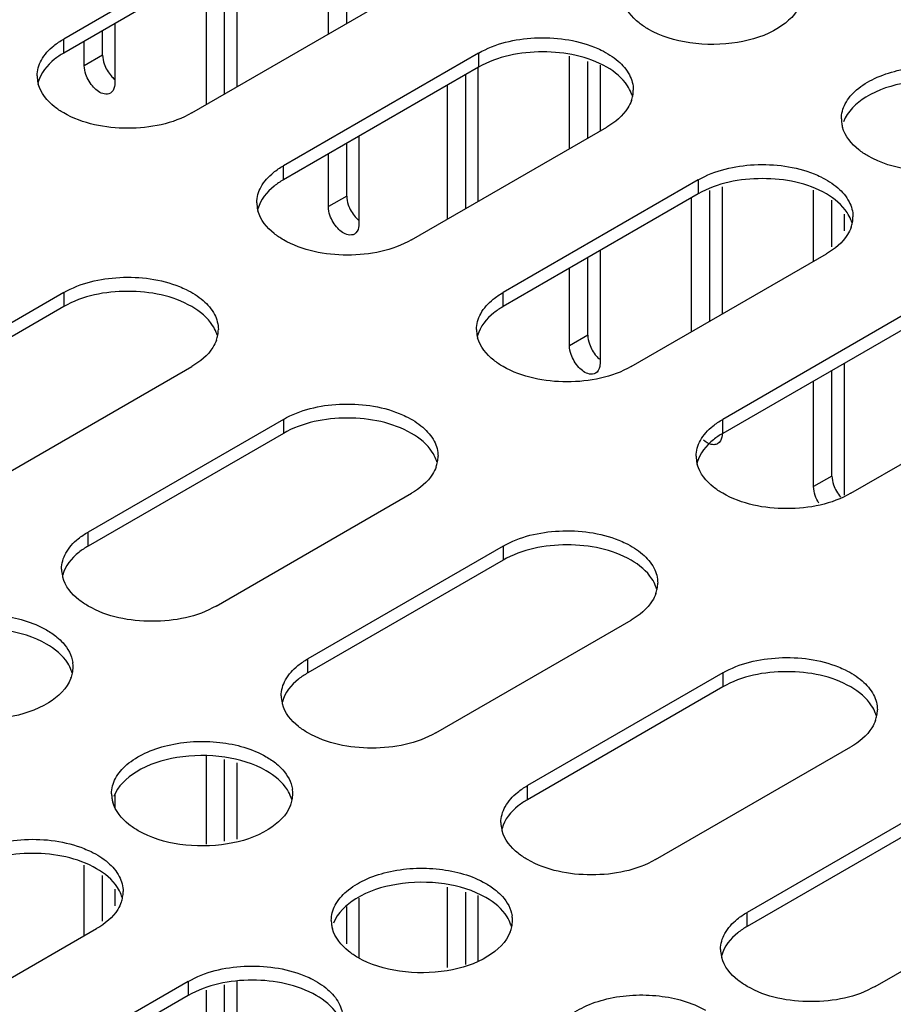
# Model space of a CAD drawing. Header units: millimetres. Extents: x 96 to 741, y 276 to 892.
# Tile 34 of 40: x 435 to 485, y 683 to 740. Entities that reach past the tile are written whole.
import ezdxf

# ---------------------------------------------------------------- set-up
doc = ezdxf.new("R2010")
doc.units = ezdxf.units.MM
doc.header["$LTSCALE"] = 75.983159
doc.layers.get('0').update_dxf_attribs({"linetype": 'CONTINUOUS'})

msp = doc.modelspace()

# ---------------------------------------------------------------- linework, layer by layer
at = {"color": 7}
for p, q in [((448.498, 745.221), (437.185, 738.689)), ((452.522, 738.971), (452.522, 745.255)), ((453.582, 739.583), (453.582, 745.092)), ((448.498, 744.404), (437.185, 737.872)), ((447.218, 743.665), (447.218, 735.909)), ((446.511, 735.5), (446.511, 743.257)), ((445.45, 734.888), (445.45, 742.645)), ((444.609, 734.402), (455.923, 740.934)), ((439.44, 737.752), (439.44, 739.175)), ((440.147, 739.583), (440.147, 736.119)), ((437.185, 737.872), (437.185, 738.689)), ((438.379, 737.14), (438.379, 738.562)), ((439.44, 737.752), (438.379, 737.14)), ((461.226, 737.873), (449.913, 731.341)), ((461.226, 737.873), (461.226, 737.056)), ((466.494, 732.341), (466.494, 737.69)), ((467.554, 732.953), (467.554, 737.378)), ((461.226, 737.056), (449.913, 730.524)), ((461.19, 737.056), (461.19, 729.279)), ((468.261, 737.17), (468.261, 733.361)), ((460.483, 728.87), (460.483, 736.627)), ((459.423, 728.258), (459.423, 736.015)), ((457.337, 727.054), (468.651, 733.586)), ((454.289, 733.051), (454.289, 727.954)), ((453.582, 729.587), (453.582, 732.643)), ((452.522, 728.975), (452.522, 732.03)), ((449.913, 730.524), (449.913, 731.341)), ((473.954, 730.524), (462.641, 723.992)), ((473.954, 730.524), (473.954, 729.708)), ((475.333, 730.113), (475.333, 722.747)), ((480.636, 725.809), (480.636, 729.926)), ((453.582, 729.587), (452.522, 728.975)), ((473.954, 729.708), (462.641, 723.176)), ((473.565, 721.726), (473.565, 729.483)), ((474.625, 722.339), (474.625, 729.905)), ((481.697, 726.634), (481.697, 729.347)), ((482.404, 728.546), (482.404, 727.564)), ((467.554, 721.521), (467.554, 726.013)), ((468.261, 726.421), (468.261, 719.888)), ((470.065, 719.706), (481.379, 726.238)), ((466.494, 720.908), (466.494, 725.4)), ((437.185, 723.992), (425.871, 717.46)), ((437.185, 723.992), (437.185, 723.176)), ((462.641, 723.176), (462.641, 723.992)), ((437.185, 723.176), (425.871, 716.644)), ((486.682, 723.176), (475.369, 716.644)), ((486.682, 722.359), (475.369, 715.827)), ((467.554, 721.521), (466.494, 720.908)), ((433.296, 713.174), (444.609, 719.706)), ((482.404, 719.889), (482.404, 712.243)), ((481.697, 713.356), (481.697, 719.481)), ((480.636, 712.743), (480.636, 718.869)), ((482.793, 712.357), (494.107, 718.889)), ((449.913, 716.644), (438.599, 710.112)), ((449.913, 716.644), (449.913, 715.827)), ((475.369, 715.827), (475.369, 716.644)), ((449.913, 715.827), (438.599, 709.295)), ((481.697, 713.356), (480.636, 712.743)), ((446.024, 705.825), (457.337, 712.357)), ((438.599, 709.295), (438.599, 710.112)), ((462.641, 709.296), (451.327, 702.764)), ((462.641, 709.296), (462.641, 708.479)), ((462.641, 708.479), (451.327, 701.947)), ((458.752, 698.477), (470.065, 705.009)), ((451.327, 701.947), (451.327, 702.764)), ((475.369, 701.947), (464.055, 695.415)), ((475.369, 701.947), (475.369, 701.131)), ((475.369, 701.131), (464.055, 694.599)), ((471.48, 691.129), (482.793, 697.661)), ((445.45, 692.029), (445.45, 697.117)), ((446.511, 692.197), (446.511, 696.921)), ((447.218, 696.731), (447.218, 692.309)), ((464.055, 694.599), (464.055, 695.415)), ((440.147, 694.946), (440.147, 694.129)), ((488.097, 694.599), (476.783, 688.067)), ((488.097, 693.782), (476.783, 687.25)), ((438.379, 686.715), (438.379, 690.808)), ((439.44, 687.56), (439.44, 690.206)), ((484.208, 683.78), (495.521, 690.312)), ((440.147, 689.404), (440.147, 688.455)), ((459.423, 684.878), (459.423, 689.523)), ((454.289, 688.896), (454.289, 685.454)), ((460.483, 685.045), (460.483, 689.238)), ((461.19, 689.048), (461.19, 685.251)), ((453.582, 686.253), (453.582, 688.405)), ((476.783, 687.25), (476.783, 688.067)), ((427.78, 680.596), (439.094, 687.128)), ((444.397, 684.066), (433.084, 677.534)), ((444.397, 684.066), (444.397, 683.25)), ((446.511, 679.781), (446.511, 683.871)), ((447.218, 684.079), (447.218, 678.148)), ((444.397, 683.25), (433.084, 676.718)), ((445.45, 679.168), (445.45, 683.559))]:
    msp.add_line(p, q, dxfattribs=at)
for centre, radius, start, end in [((437.439, 736.548), 1.792, 180.0698, 193.2579), ((437.497, 735.714), 1.851, 164.7304, 166.7648), ((437.497, 736.561), 1.851, 193.2345, 195.2704), ((468.421, 735.729), 1.768, 349.3267, 0.01), ((468.261, 734.875), 1.932, 15.9432, 20.6956), ((468.31, 735.752), 1.881, 340.4459, 349.2652), ((484.007, 734.055), 1.761, 179.9732, 188.4841), ((484.071, 734.065), 1.826, 188.5216, 195.6698), ((450.167, 729.2), 1.792, 180.0698, 193.2579), ((450.225, 728.366), 1.851, 164.7304, 166.7648), ((450.225, 729.212), 1.851, 193.2345, 195.2704), ((480.989, 727.527), 1.932, 15.9432, 20.6956), ((481.149, 728.381), 1.768, 349.3267, 0.01), ((481.038, 728.404), 1.881, 340.4459, 349.2652), ((444.219, 720.995), 1.932, 15.9432, 20.6956), ((444.268, 721.872), 1.881, 340.4459, 349.2652), ((444.379, 721.849), 1.768, 349.3267, 0.01), ((462.895, 721.851), 1.792, 180.0698, 193.2579), ((462.953, 721.018), 1.851, 164.7304, 166.7648), ((462.953, 721.864), 1.851, 193.2345, 195.2704), ((456.947, 713.646), 1.932, 15.9432, 20.6956), ((456.996, 714.523), 1.881, 340.4459, 349.2652), ((457.107, 714.5), 1.768, 349.3267, 0.01), ((475.623, 714.503), 1.792, 180.0698, 193.2579), ((475.681, 713.669), 1.851, 164.7304, 166.7648), ((475.681, 714.516), 1.851, 193.2345, 195.2704), ((438.854, 707.971), 1.792, 180.0698, 193.2579), ((438.911, 707.137), 1.851, 164.7304, 166.7648), ((438.911, 707.984), 1.851, 193.2345, 195.2704), ((469.835, 707.152), 1.768, 349.3267, 0.01), ((469.675, 706.298), 1.932, 15.9432, 20.6956), ((469.724, 707.175), 1.881, 340.4459, 349.2652), ((435.971, 702.295), 1.761, 359.9732, 8.4841), ((435.814, 701.442), 1.923, 15.376, 19.4961), ((435.943, 702.297), 1.789, 348.1452, 359.8996), ((435.825, 702.324), 1.91, 338.8851, 348.1025), ((451.582, 700.623), 1.792, 180.0698, 193.2579), ((451.639, 699.789), 1.851, 164.7304, 166.7648), ((451.639, 700.635), 1.851, 193.2345, 195.2704), ((482.563, 699.804), 1.768, 349.3267, 0.01), ((482.403, 698.95), 1.932, 15.9432, 20.6956), ((482.452, 699.827), 1.881, 340.4459, 349.2652), ((448.699, 694.947), 1.761, 359.9732, 8.4841), ((441.722, 694.945), 1.761, 179.9732, 188.4841), ((441.786, 694.956), 1.826, 188.5216, 195.6698), ((448.553, 694.975), 1.91, 338.8851, 348.1025), ((448.542, 694.094), 1.923, 15.376, 19.4961), ((448.671, 694.949), 1.789, 348.1452, 359.8996), ((464.31, 693.274), 1.792, 180.0698, 193.2579), ((464.367, 692.441), 1.851, 164.7304, 166.7648), ((464.367, 693.287), 1.851, 193.2345, 195.2704), ((438.704, 688.417), 1.932, 15.9432, 20.6956), ((438.753, 689.294), 1.881, 340.4459, 349.2652), ((438.864, 689.271), 1.768, 349.3267, 0.01), ((461.427, 687.598), 1.761, 359.9732, 8.4841), ((454.45, 687.597), 1.761, 179.9732, 188.4841), ((454.514, 687.607), 1.826, 188.5216, 195.6698), ((461.281, 687.627), 1.91, 338.8851, 348.1025), ((461.27, 686.746), 1.923, 15.376, 19.4961), ((461.399, 687.601), 1.789, 348.1452, 359.8996), ((477.038, 685.926), 1.792, 180.0698, 193.2579), ((477.095, 685.092), 1.851, 164.7304, 166.7648), ((477.095, 685.939), 1.851, 193.2345, 195.2704)]:
    msp.add_arc(centre, radius, start, end, dxfattribs=at)
for points, knots in [([(471.055, 739.261), (470.87, 739.367), (470.25, 739.778), (469.729, 740.406), (469.584, 740.921)], [0, 0, 0, 0, 0.285617, 1, 1, 1, 1]), ([(479.892, 740.745), (479.662, 740.148), (478.488, 739.065), (476.166, 738.355), (473.53, 738.322), (471.787, 738.838), (471.055, 739.261)], [0, 0, 0, 0, 0.197111, 0.454661, 0.739438, 1, 1, 1, 1]), ([(461.226, 737.873), (462.196, 738.433), (464.515, 738.958), (466.85, 738.653), (467.933, 738.219)], [0, 0, 0, 0, 0.489694, 1, 1, 1, 1]), ([(435.647, 736.546), (435.647, 736.863), (435.849, 737.553), (436.329, 738.066), (436.613, 738.298)], [0, 0, 0, 0, 0.46369, 1, 1, 1, 1]), ([(468.651, 737.056), (467.549, 737.692), (464.939, 738.195), (462.328, 737.692), (461.226, 737.056)], [0, 0, 0, 0, 0.500001, 1, 1, 1, 1]), ([(467.933, 738.219), (468.065, 738.166), (468.552, 737.951), (469.012, 737.666), (469.306, 737.411)], [0, 0, 0, 0, 0.267796, 1, 1, 1, 1]), ([(437.185, 737.872), (436.998, 737.765), (436.375, 737.352), (435.853, 736.72), (435.711, 736.202)], [0, 0, 0, 0, 0.286033, 1, 1, 1, 1]), ([(469.306, 737.411), (469.568, 737.184), (470.007, 736.685), (470.188, 736.032), (470.188, 735.729)], [0, 0, 0, 0, 0.533556, 1, 1, 1, 1]), ([(439.53, 737.251), (439.618, 736.993), (439.804, 736.672), (440.058, 736.419), (440.124, 736.363)], [0, 0, 0, 0, 0.759178, 1, 1, 1, 1]), ([(470.068, 735.558), (470.013, 735.703), (469.691, 736.326), (469.119, 736.786), (468.651, 737.056)], [0, 0, 0, 0, 0.222938, 1, 1, 1, 1]), ([(482.245, 734.056), (482.246, 734.358), (482.428, 735.014), (483.142, 735.826), (484.196, 736.468), (485.999, 737.069), (488.454, 737.193), (490.395, 736.668), (491.208, 736.199)], [0, 0, 0, 0, 0.087136, 0.186849, 0.304529, 0.438665, 0.730081, 1, 1, 1, 1]), ([(439.888, 735.547), (439.785, 735.487), (439.388, 735.466), (438.845, 735.898), (438.565, 736.361), (438.471, 736.635)], [0, 0, 0, 0, 0.182801, 0.554614, 1, 1, 1, 1]), ([(491.208, 735.382), (490.475, 735.805), (488.731, 736.321), (486.093, 736.287), (483.771, 735.577), (482.598, 734.491), (482.369, 733.894)], [0, 0, 0, 0, 0.260617, 0.545433, 0.802971, 1, 1, 1, 1]), ([(437.185, 734.402), (436.998, 734.51), (436.375, 734.923), (435.853, 735.555), (435.711, 736.073)], [0, 0, 0, 0, 0.286033, 1, 1, 1, 1]), ([(440.147, 736.119), (440.147, 736.056), (440.133, 735.845), (440.019, 735.623), (439.888, 735.547)], [0, 0, 0, 0, 0.294564, 1, 1, 1, 1]), ([(470.082, 735.122), (470.03, 734.974), (469.711, 734.333), (469.128, 733.861), (468.651, 733.586)], [0, 0, 0, 0, 0.222593, 1, 1, 1, 1]), ([(444.609, 734.402), (443.507, 733.766), (440.897, 733.263), (438.286, 733.766), (437.185, 734.402)], [0, 0, 0, 0, 0.5, 1, 1, 1, 1]), ([(483.783, 731.912), (483.598, 732.019), (482.977, 732.43), (482.457, 733.057), (482.312, 733.572)], [0, 0, 0, 0, 0.285617, 1, 1, 1, 1]), ([(492.62, 733.397), (492.39, 732.8), (491.216, 731.716), (488.894, 731.007), (486.258, 730.974), (484.515, 731.49), (483.783, 731.912)], [0, 0, 0, 0, 0.197111, 0.454661, 0.739438, 1, 1, 1, 1]), ([(473.954, 730.524), (474.924, 731.084), (477.243, 731.61), (479.578, 731.305), (480.661, 730.87)], [0, 0, 0, 0, 0.489694, 1, 1, 1, 1]), ([(448.375, 729.197), (448.375, 729.515), (448.577, 730.204), (449.057, 730.718), (449.341, 730.949)], [0, 0, 0, 0, 0.46369, 1, 1, 1, 1]), ([(449.913, 730.524), (449.726, 730.417), (449.103, 730.004), (448.581, 729.371), (448.439, 728.853)], [0, 0, 0, 0, 0.286033, 1, 1, 1, 1]), ([(481.379, 729.708), (480.277, 730.344), (477.667, 730.847), (475.056, 730.344), (473.954, 729.708)], [0, 0, 0, 0, 0.500001, 1, 1, 1, 1]), ([(480.661, 730.87), (480.793, 730.817), (481.28, 730.603), (481.74, 730.318), (482.034, 730.062)], [0, 0, 0, 0, 0.267796, 1, 1, 1, 1]), ([(482.034, 730.062), (482.296, 729.836), (482.735, 729.337), (482.916, 728.683), (482.916, 728.381)], [0, 0, 0, 0, 0.533556, 1, 1, 1, 1]), ([(482.796, 728.21), (482.741, 728.355), (482.419, 728.977), (481.847, 729.437), (481.379, 729.708)], [0, 0, 0, 0, 0.222938, 1, 1, 1, 1]), ([(453.672, 729.086), (453.76, 728.829), (453.946, 728.507), (454.2, 728.254), (454.266, 728.198)], [0, 0, 0, 0, 0.759178, 1, 1, 1, 1]), ([(449.913, 727.054), (449.726, 727.162), (449.103, 727.574), (448.581, 728.207), (448.439, 728.725)], [0, 0, 0, 0, 0.286033, 1, 1, 1, 1]), ([(454.03, 727.382), (453.927, 727.323), (453.53, 727.301), (452.987, 727.733), (452.707, 728.196), (452.613, 728.47)], [0, 0, 0, 0, 0.182801, 0.554614, 1, 1, 1, 1]), ([(454.289, 727.954), (454.289, 727.891), (454.275, 727.68), (454.161, 727.458), (454.03, 727.382)], [0, 0, 0, 0, 0.294564, 1, 1, 1, 1]), ([(482.81, 727.774), (482.758, 727.625), (482.439, 726.985), (481.856, 726.513), (481.379, 726.238)], [0, 0, 0, 0, 0.222593, 1, 1, 1, 1]), ([(457.337, 727.054), (456.235, 726.418), (453.625, 725.915), (451.014, 726.418), (449.913, 727.054)], [0, 0, 0, 0, 0.5, 1, 1, 1, 1]), ([(437.185, 723.992), (438.155, 724.552), (440.473, 725.078), (442.808, 724.773), (443.892, 724.338)], [0, 0, 0, 0, 0.489694, 1, 1, 1, 1]), ([(443.892, 724.338), (444.024, 724.285), (444.511, 724.071), (444.97, 723.786), (445.265, 723.531)], [0, 0, 0, 0, 0.267796, 1, 1, 1, 1]), ([(444.609, 723.176), (443.507, 723.812), (440.897, 724.315), (438.287, 723.812), (437.185, 723.176)], [0, 0, 0, 0, 0.500001, 1, 1, 1, 1]), ([(446.027, 721.678), (445.972, 721.823), (445.649, 722.445), (445.077, 722.905), (444.609, 723.176)], [0, 0, 0, 0, 0.222938, 1, 1, 1, 1]), ([(445.265, 723.531), (445.526, 723.304), (445.966, 722.805), (446.147, 722.151), (446.147, 721.849)], [0, 0, 0, 0, 0.533556, 1, 1, 1, 1]), ([(461.103, 721.849), (461.103, 722.166), (461.305, 722.856), (461.785, 723.369), (462.069, 723.601)], [0, 0, 0, 0, 0.46369, 1, 1, 1, 1]), ([(462.641, 723.176), (462.454, 723.068), (461.831, 722.656), (461.309, 722.023), (461.167, 721.505)], [0, 0, 0, 0, 0.286033, 1, 1, 1, 1]), ([(462.641, 719.706), (462.454, 719.813), (461.831, 720.226), (461.309, 720.858), (461.167, 721.376)], [0, 0, 0, 0, 0.286033, 1, 1, 1, 1]), ([(446.041, 721.242), (445.988, 721.093), (445.67, 720.453), (445.087, 719.981), (444.609, 719.706)], [0, 0, 0, 0, 0.222593, 1, 1, 1, 1]), ([(467.645, 721.019), (467.732, 720.762), (467.918, 720.441), (468.172, 720.187), (468.238, 720.132)], [0, 0, 0, 0, 0.759178, 1, 1, 1, 1]), ([(468.003, 719.315), (467.899, 719.256), (467.502, 719.235), (466.959, 719.666), (466.679, 720.129), (466.585, 720.404)], [0, 0, 0, 0, 0.182801, 0.554614, 1, 1, 1, 1]), ([(470.065, 719.706), (468.963, 719.07), (466.353, 718.567), (463.742, 719.07), (462.641, 719.706)], [0, 0, 0, 0, 0.5, 1, 1, 1, 1]), ([(468.261, 719.888), (468.261, 719.825), (468.247, 719.613), (468.133, 719.391), (468.003, 719.315)], [0, 0, 0, 0, 0.294564, 1, 1, 1, 1]), ([(449.913, 716.644), (450.883, 717.204), (453.201, 717.73), (455.536, 717.425), (456.62, 716.99)], [0, 0, 0, 0, 0.489694, 1, 1, 1, 1]), ([(456.62, 716.99), (456.752, 716.937), (457.239, 716.722), (457.698, 716.437), (457.993, 716.182)], [0, 0, 0, 0, 0.267796, 1, 1, 1, 1]), ([(457.337, 715.827), (456.235, 716.464), (453.625, 716.966), (451.015, 716.464), (449.913, 715.827)], [0, 0, 0, 0, 0.500001, 1, 1, 1, 1]), ([(473.831, 714.501), (473.831, 714.818), (474.033, 715.508), (474.513, 716.021), (474.797, 716.253)], [0, 0, 0, 0, 0.46369, 1, 1, 1, 1]), ([(458.755, 714.329), (458.7, 714.474), (458.377, 715.097), (457.805, 715.557), (457.337, 715.827)], [0, 0, 0, 0, 0.222938, 1, 1, 1, 1]), ([(457.993, 716.182), (458.254, 715.956), (458.694, 715.457), (458.875, 714.803), (458.875, 714.501)], [0, 0, 0, 0, 0.533556, 1, 1, 1, 1]), ([(475.369, 715.827), (475.182, 715.72), (474.559, 715.307), (474.036, 714.675), (473.895, 714.157)], [0, 0, 0, 0, 0.286033, 1, 1, 1, 1]), ([(475.333, 715.805), (475.333, 715.742), (475.318, 715.531), (475.205, 715.309), (475.074, 715.233)], [0, 0, 0, 0, 0.294564, 1, 1, 1, 1]), ([(474.846, 715.175), (474.799, 715.175), (474.581, 715.202), (474.386, 715.322), (474.256, 715.431)], [0, 0, 0, 0, 0.217289, 1, 1, 1, 1]), ([(475.369, 712.357), (475.182, 712.465), (474.559, 712.878), (474.036, 713.51), (473.895, 714.028)], [0, 0, 0, 0, 0.286033, 1, 1, 1, 1]), ([(458.769, 713.894), (458.716, 713.745), (458.398, 713.105), (457.814, 712.633), (457.337, 712.357)], [0, 0, 0, 0, 0.222593, 1, 1, 1, 1]), ([(482.793, 712.357), (481.691, 711.721), (479.081, 711.218), (476.47, 711.721), (475.369, 712.357)], [0, 0, 0, 0, 0.5, 1, 1, 1, 1]), ([(462.641, 709.296), (463.611, 709.856), (465.929, 710.381), (468.264, 710.076), (469.348, 709.642)], [0, 0, 0, 0, 0.489694, 1, 1, 1, 1]), ([(437.062, 707.969), (437.062, 708.286), (437.263, 708.976), (437.743, 709.489), (438.028, 709.721)], [0, 0, 0, 0, 0.46369, 1, 1, 1, 1]), ([(469.348, 709.642), (469.48, 709.589), (469.967, 709.374), (470.426, 709.089), (470.721, 708.834)], [0, 0, 0, 0, 0.267796, 1, 1, 1, 1]), ([(438.599, 709.295), (438.413, 709.188), (437.79, 708.775), (437.267, 708.143), (437.126, 707.625)], [0, 0, 0, 0, 0.286033, 1, 1, 1, 1]), ([(470.065, 708.479), (468.963, 709.115), (466.353, 709.618), (463.742, 709.115), (462.641, 708.479)], [0, 0, 0, 0, 0.500001, 1, 1, 1, 1]), ([(470.721, 708.834), (470.982, 708.607), (471.422, 708.108), (471.603, 707.455), (471.603, 707.152)], [0, 0, 0, 0, 0.533556, 1, 1, 1, 1]), ([(471.483, 706.981), (471.428, 707.126), (471.105, 707.749), (470.533, 708.209), (470.065, 708.479)], [0, 0, 0, 0, 0.222938, 1, 1, 1, 1]), ([(438.599, 705.825), (438.413, 705.933), (437.79, 706.346), (437.267, 706.978), (437.126, 707.496)], [0, 0, 0, 0, 0.286033, 1, 1, 1, 1]), ([(471.497, 706.545), (471.444, 706.397), (471.126, 705.757), (470.542, 705.285), (470.065, 705.009)], [0, 0, 0, 0, 0.222593, 1, 1, 1, 1]), ([(427.233, 702.294), (427.233, 702.597), (427.415, 703.252), (428.13, 704.064), (429.184, 704.707), (430.986, 705.307), (433.441, 705.432), (435.383, 704.906), (436.195, 704.437)], [0, 0, 0, 0, 0.087136, 0.186849, 0.304529, 0.438665, 0.730081, 1, 1, 1, 1]), ([(446.024, 705.825), (444.922, 705.189), (442.311, 704.686), (439.701, 705.189), (438.599, 705.825)], [0, 0, 0, 0, 0.5, 1, 1, 1, 1]), ([(436.195, 703.621), (435.463, 704.044), (433.719, 704.56), (431.081, 704.526), (428.758, 703.815), (427.585, 702.73), (427.357, 702.133)], [0, 0, 0, 0, 0.260617, 0.545433, 0.802971, 1, 1, 1, 1]), ([(436.794, 704.023), (436.92, 703.919), (437.344, 703.52), (437.651, 702.971), (437.713, 702.555)], [0, 0, 0, 0, 0.278952, 1, 1, 1, 1]), ([(437.626, 702.084), (437.574, 702.233), (437.256, 702.873), (436.672, 703.345), (436.195, 703.621)], [0, 0, 0, 0, 0.222588, 1, 1, 1, 1]), ([(475.369, 701.947), (476.339, 702.507), (478.657, 703.033), (480.992, 702.728), (482.076, 702.293)], [0, 0, 0, 0, 0.489694, 1, 1, 1, 1]), ([(449.79, 700.62), (449.79, 700.938), (449.991, 701.627), (450.471, 702.141), (450.756, 702.372)], [0, 0, 0, 0, 0.46369, 1, 1, 1, 1]), ([(482.793, 701.131), (481.691, 701.767), (479.081, 702.27), (476.47, 701.767), (475.369, 701.131)], [0, 0, 0, 0, 0.500001, 1, 1, 1, 1]), ([(482.076, 702.293), (482.208, 702.24), (482.695, 702.026), (483.154, 701.741), (483.449, 701.486)], [0, 0, 0, 0, 0.267796, 1, 1, 1, 1]), ([(437.607, 701.635), (437.377, 701.039), (436.203, 699.955), (433.882, 699.245), (431.245, 699.212), (429.502, 699.728), (428.77, 700.151)], [0, 0, 0, 0, 0.197111, 0.454661, 0.739438, 1, 1, 1, 1]), ([(451.327, 701.947), (451.141, 701.84), (450.518, 701.427), (449.995, 700.794), (449.854, 700.276)], [0, 0, 0, 0, 0.286033, 1, 1, 1, 1]), ([(483.449, 701.486), (483.71, 701.259), (484.15, 700.76), (484.33, 700.106), (484.331, 699.804)], [0, 0, 0, 0, 0.533556, 1, 1, 1, 1]), ([(484.211, 699.633), (484.156, 699.778), (483.833, 700.4), (483.261, 700.86), (482.793, 701.131)], [0, 0, 0, 0, 0.222938, 1, 1, 1, 1]), ([(451.327, 698.477), (451.141, 698.585), (450.518, 698.997), (449.995, 699.63), (449.854, 700.148)], [0, 0, 0, 0, 0.286033, 1, 1, 1, 1]), ([(484.225, 699.197), (484.172, 699.048), (483.854, 698.408), (483.27, 697.936), (482.793, 697.661)], [0, 0, 0, 0, 0.222593, 1, 1, 1, 1]), ([(439.961, 694.946), (439.961, 695.249), (440.143, 695.904), (440.858, 696.716), (441.912, 697.358), (443.714, 697.959), (446.169, 698.083), (448.111, 697.558), (448.923, 697.089)], [0, 0, 0, 0, 0.087136, 0.186849, 0.304529, 0.438665, 0.730081, 1, 1, 1, 1]), ([(458.752, 698.477), (457.65, 697.841), (455.039, 697.338), (452.429, 697.841), (451.327, 698.477)], [0, 0, 0, 0, 0.5, 1, 1, 1, 1]), ([(448.923, 696.273), (448.19, 696.695), (446.447, 697.212), (443.809, 697.178), (441.486, 696.467), (440.313, 695.381), (440.085, 694.784)], [0, 0, 0, 0, 0.260617, 0.545433, 0.802971, 1, 1, 1, 1]), ([(450.354, 694.736), (450.302, 694.884), (449.984, 695.525), (449.4, 695.997), (448.923, 696.273)], [0, 0, 0, 0, 0.222588, 1, 1, 1, 1]), ([(449.522, 696.675), (449.648, 696.57), (450.072, 696.172), (450.379, 695.623), (450.441, 695.206)], [0, 0, 0, 0, 0.278952, 1, 1, 1, 1]), ([(462.518, 693.272), (462.518, 693.589), (462.719, 694.279), (463.199, 694.792), (463.484, 695.024)], [0, 0, 0, 0, 0.46369, 1, 1, 1, 1]), ([(464.055, 694.599), (463.869, 694.491), (463.245, 694.079), (462.723, 693.446), (462.582, 692.928)], [0, 0, 0, 0, 0.286033, 1, 1, 1, 1]), ([(441.498, 692.803), (441.313, 692.909), (440.693, 693.32), (440.172, 693.948), (440.028, 694.462)], [0, 0, 0, 0, 0.285617, 1, 1, 1, 1]), ([(450.335, 694.287), (450.105, 693.69), (448.931, 692.607), (446.61, 691.897), (443.973, 691.864), (442.23, 692.38), (441.498, 692.803)], [0, 0, 0, 0, 0.197111, 0.454661, 0.739438, 1, 1, 1, 1]), ([(431.669, 691.414), (432.64, 691.975), (434.958, 692.5), (437.293, 692.195), (438.376, 691.761)], [0, 0, 0, 0, 0.489694, 1, 1, 1, 1]), ([(464.055, 691.129), (463.869, 691.236), (463.246, 691.649), (462.723, 692.281), (462.582, 692.799)], [0, 0, 0, 0, 0.286033, 1, 1, 1, 1]), ([(438.376, 691.761), (438.509, 691.708), (438.996, 691.493), (439.455, 691.208), (439.75, 690.953)], [0, 0, 0, 0, 0.267796, 1, 1, 1, 1]), ([(439.094, 690.598), (437.992, 691.234), (435.382, 691.737), (432.771, 691.234), (431.669, 690.598)], [0, 0, 0, 0, 0.500001, 1, 1, 1, 1]), ([(471.48, 691.129), (470.378, 690.493), (467.767, 689.99), (465.157, 690.493), (464.055, 691.129)], [0, 0, 0, 0, 0.5, 1, 1, 1, 1]), ([(440.511, 689.1), (440.457, 689.245), (440.134, 689.867), (439.562, 690.328), (439.094, 690.598)], [0, 0, 0, 0, 0.222938, 1, 1, 1, 1]), ([(439.75, 690.953), (440.011, 690.726), (440.451, 690.227), (440.631, 689.573), (440.632, 689.271)], [0, 0, 0, 0, 0.533556, 1, 1, 1, 1]), ([(452.689, 687.597), (452.689, 687.9), (452.871, 688.555), (453.586, 689.368), (454.64, 690.01), (456.442, 690.611), (458.897, 690.735), (460.839, 690.21), (461.651, 689.741)], [0, 0, 0, 0, 0.087136, 0.186849, 0.304529, 0.438665, 0.730081, 1, 1, 1, 1]), ([(461.651, 688.924), (460.918, 689.347), (459.175, 689.863), (456.537, 689.829), (454.214, 689.119), (453.041, 688.033), (452.813, 687.436)], [0, 0, 0, 0, 0.260617, 0.545433, 0.802971, 1, 1, 1, 1]), ([(463.082, 687.387), (463.03, 687.536), (462.712, 688.177), (462.128, 688.649), (461.651, 688.924)], [0, 0, 0, 0, 0.222588, 1, 1, 1, 1]), ([(462.25, 689.326), (462.375, 689.222), (462.8, 688.824), (463.107, 688.275), (463.169, 687.858)], [0, 0, 0, 0, 0.278952, 1, 1, 1, 1]), ([(440.525, 688.664), (440.473, 688.516), (440.155, 687.875), (439.571, 687.403), (439.094, 687.128)], [0, 0, 0, 0, 0.222593, 1, 1, 1, 1]), ([(454.226, 685.454), (454.041, 685.561), (453.421, 685.972), (452.9, 686.599), (452.756, 687.114)], [0, 0, 0, 0, 0.285617, 1, 1, 1, 1]), ([(475.246, 685.924), (475.246, 686.241), (475.447, 686.931), (475.927, 687.444), (476.212, 687.676)], [0, 0, 0, 0, 0.46369, 1, 1, 1, 1]), ([(476.783, 687.25), (476.597, 687.143), (475.973, 686.73), (475.451, 686.098), (475.31, 685.58)], [0, 0, 0, 0, 0.286033, 1, 1, 1, 1]), ([(463.063, 686.939), (462.833, 686.342), (461.659, 685.258), (459.338, 684.549), (456.701, 684.516), (454.958, 685.032), (454.226, 685.454)], [0, 0, 0, 0, 0.197111, 0.454661, 0.739438, 1, 1, 1, 1]), ([(476.783, 683.78), (476.597, 683.888), (475.973, 684.301), (475.451, 684.933), (475.31, 685.451)], [0, 0, 0, 0, 0.286033, 1, 1, 1, 1]), ([(444.397, 684.066), (445.368, 684.626), (447.686, 685.152), (450.021, 684.847), (451.104, 684.412)], [0, 0, 0, 0, 0.489694, 1, 1, 1, 1]), ([(451.104, 684.412), (451.237, 684.359), (451.724, 684.144), (452.183, 683.86), (452.478, 683.604)], [0, 0, 0, 0, 0.267796, 1, 1, 1, 1]), ([(451.822, 683.25), (450.72, 683.886), (448.11, 684.389), (445.499, 683.886), (444.397, 683.25)], [0, 0, 0, 0, 0.500001, 1, 1, 1, 1]), ([(484.208, 683.78), (483.106, 683.144), (480.495, 682.641), (477.885, 683.144), (476.783, 683.78)], [0, 0, 0, 0, 0.5, 1, 1, 1, 1]), ([(453.239, 681.752), (453.185, 681.897), (452.862, 682.519), (452.29, 682.979), (451.822, 683.25)], [0, 0, 0, 0, 0.222938, 1, 1, 1, 1]), ([(452.478, 683.604), (452.739, 683.378), (453.178, 682.879), (453.359, 682.225), (453.36, 681.923)], [0, 0, 0, 0, 0.533556, 1, 1, 1, 1]), ([(465.417, 680.249), (465.417, 680.552), (465.599, 681.207), (466.314, 682.019), (467.368, 682.662), (469.17, 683.262), (471.625, 683.387), (473.567, 682.861), (474.379, 682.392)], [0, 0, 0, 0, 0.087136, 0.186849, 0.304529, 0.438665, 0.730081, 1, 1, 1, 1])]:
    msp.add_open_spline(points, degree=3, knots=knots, dxfattribs=at)
for points in [[(436.613, 738.298), (436.792, 738.444), (436.985, 738.574), (437.185, 738.689)], [(439.44, 737.752), (439.44, 737.582), (439.476, 737.412), (439.53, 737.251)], [(438.471, 736.635), (438.415, 736.797), (438.379, 736.969), (438.379, 737.14)], [(449.341, 730.949), (449.52, 731.095), (449.713, 731.225), (449.913, 731.341)], [(453.582, 729.587), (453.582, 729.418), (453.618, 729.247), (453.672, 729.086)], [(452.613, 728.47), (452.557, 728.632), (452.522, 728.804), (452.522, 728.975)], [(462.069, 723.601), (462.248, 723.747), (462.441, 723.877), (462.641, 723.992)], [(467.554, 721.521), (467.554, 721.351), (467.59, 721.18), (467.645, 721.019)], [(466.585, 720.404), (466.53, 720.566), (466.494, 720.737), (466.494, 720.908)], [(474.797, 716.253), (474.976, 716.399), (475.169, 716.529), (475.369, 716.644)], [(475.074, 715.233), (475.006, 715.194), (474.924, 715.175), (474.846, 715.175)], [(481.697, 713.356), (481.697, 713.186), (481.732, 713.015), (481.787, 712.855)], [(481.787, 712.855), (481.875, 712.594), (482.02, 712.347), (482.203, 712.141)], [(480.727, 712.239), (480.672, 712.401), (480.636, 712.573), (480.636, 712.743)], [(480.946, 711.788), (480.856, 711.928), (480.781, 712.081), (480.727, 712.239)], [(438.028, 709.721), (438.207, 709.867), (438.399, 709.997), (438.599, 710.112)], [(436.195, 704.437), (436.405, 704.316), (436.607, 704.178), (436.794, 704.023)], [(450.756, 702.372), (450.935, 702.518), (451.127, 702.648), (451.327, 702.764)], [(448.923, 697.089), (449.133, 696.968), (449.335, 696.83), (449.522, 696.675)], [(463.484, 695.024), (463.663, 695.17), (463.855, 695.3), (464.055, 695.415)], [(461.651, 689.741), (461.861, 689.619), (462.063, 689.482), (462.25, 689.326)], [(476.212, 687.676), (476.39, 687.822), (476.583, 687.952), (476.783, 688.067)]]:
    msp.add_open_spline(points, degree=3, dxfattribs=at)

doc.saveas('drawing.dxf')
